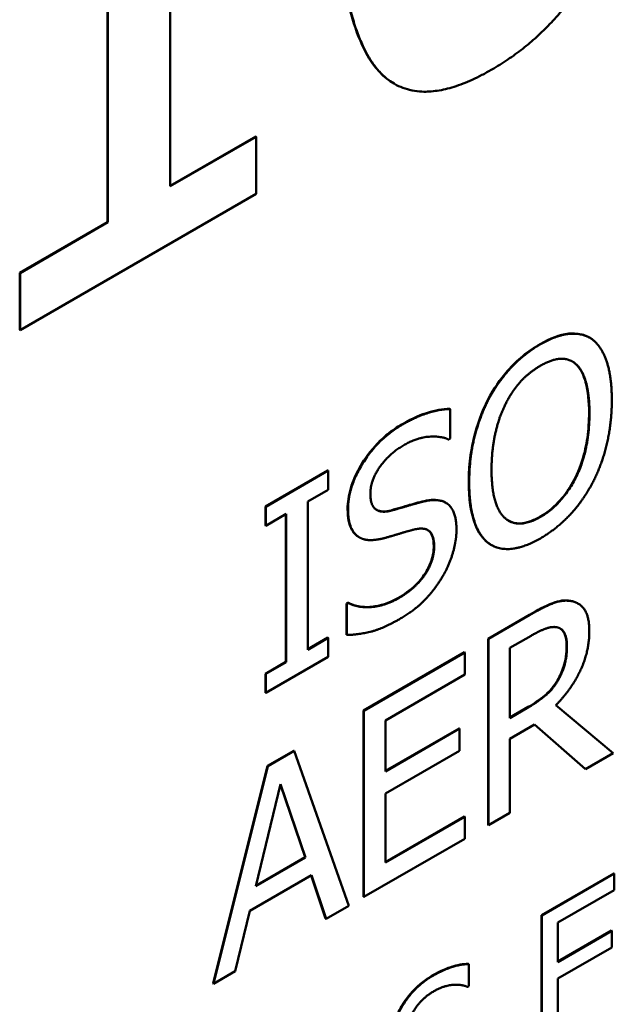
# Model space of a CAD drawing. Header units: millimetres. Extents: x 30 to 861, y 28 to 600.
# Tile 33 of 48: x 695.23 to 700.45, y 258.15 to 266.79. Entities that reach past the tile are written whole.
import ezdxf

# ---------------------------------------------------------------- set-up
doc = ezdxf.new("R2010")
doc.units = ezdxf.units.MM
doc.header["$LTSCALE"] = 3
doc.layers.add('Visible (ISO)', color=7, linetype='Continuous', lineweight=50)
doc.layers.add('Visible Narrow (ISO)', color=7, linetype='Continuous', lineweight=35)

msp = doc.modelspace()

# ---------------------------------------------------------------- linework, layer by layer
at = {"layer": 'Visible (ISO)'}
for p, q in [((696.5499, 265.3281), (696.5499, 269.7427)), ((695.9997, 265.0145), (695.9997, 268.2936)), ((696.0032, 268.2956), (696.0032, 265.0124)), ((698.5116, 266.2286), (698.5151, 266.2266)), ((696.5499, 265.3321), (697.2993, 265.7648)), ((697.3028, 265.7628), (696.5499, 265.3281)), ((697.2993, 265.7648), (697.3028, 265.7628)), ((697.3028, 265.2626), (697.3028, 265.7628)), ((695.2331, 264.0676), (697.3028, 265.2626)), ((695.2295, 264.5698), (695.9997, 265.0145)), ((696.0032, 265.0124), (695.2331, 264.5678)), ((695.9997, 265.0145), (696.0032, 265.0124)), ((695.2295, 264.5698), (695.2331, 264.5678)), ((695.2295, 264.0696), (695.2295, 264.5698)), ((695.2331, 264.5678), (695.2331, 264.0676)), ((695.2295, 264.0696), (695.2331, 264.0676)), ((700.2248, 264.0018), (700.2284, 263.9998)), ((699.3363, 263.4612), (699.3398, 263.4591)), ((699.0005, 263.3771), (699.004, 263.3751)), ((699.004, 263.1157), (699.004, 263.3751)), ((698.9903, 263.1078), (699.004, 263.1157)), ((697.3834, 262.5203), (697.9312, 262.8366)), ((697.9348, 262.8345), (697.387, 262.5182)), ((697.9312, 262.8366), (697.9348, 262.8345)), ((697.9348, 262.6678), (697.9348, 262.8345)), ((697.7548, 262.5639), (697.9348, 262.6678)), ((697.3834, 262.5203), (697.387, 262.5182)), ((697.3834, 262.3535), (697.3834, 262.5203)), ((697.387, 262.5182), (697.387, 262.3515)), ((697.7548, 261.2644), (697.7548, 262.5639)), ((698.9608, 262.5558), (698.9643, 262.5538)), ((697.387, 262.3515), (697.5669, 262.4554)), ((697.5634, 261.1579), (697.5634, 262.4533)), ((697.5669, 262.4554), (697.5669, 261.1559)), ((697.3834, 262.3535), (697.387, 262.3515)), ((698.2027, 262.2522), (698.2062, 262.2502)), ((699.3606, 262.1854), (699.3641, 262.1833)), ((698.094, 261.6681), (698.1077, 261.676)), ((698.094, 261.6681), (698.0975, 261.666)), ((698.094, 261.3954), (698.094, 261.6681)), ((698.1113, 261.674), (698.0975, 261.666)), ((698.0975, 261.666), (698.0975, 261.3934)), ((698.1077, 261.676), (698.1113, 261.674)), ((700.1202, 261.6717), (700.1237, 261.6697)), ((699.3351, 261.3609), (699.6996, 261.5713)), ((699.7031, 261.5693), (699.3387, 261.3589)), ((698.094, 261.3954), (698.0975, 261.3934)), ((699.5266, 261.2795), (699.7134, 261.3873)), ((697.7548, 261.2685), (697.9312, 261.3703)), ((697.9348, 261.3683), (697.7548, 261.2644)), ((697.9312, 261.3703), (697.9348, 261.3683)), ((697.9348, 261.2015), (697.9348, 261.3683)), ((699.3351, 261.3609), (699.3387, 261.3589)), ((699.3351, 259.7279), (699.3351, 261.3609)), ((699.3387, 261.3589), (699.3387, 259.7259)), ((698.2441, 260.731), (699.1288, 261.2418)), ((699.1324, 261.2398), (698.2476, 260.729)), ((699.1288, 261.2418), (699.1324, 261.2398)), ((699.1324, 261.0466), (699.1324, 261.2398)), ((699.5266, 260.6654), (699.5266, 261.2795)), ((697.3834, 261.054), (697.5634, 261.1579)), ((697.387, 260.8852), (697.9348, 261.2015)), ((697.5669, 261.1559), (697.387, 261.052)), ((697.5634, 261.1579), (697.5669, 261.1559)), ((697.3834, 261.054), (697.387, 261.052)), ((697.3834, 260.8873), (697.3834, 261.054)), ((697.387, 261.052), (697.387, 260.8852)), ((698.4356, 260.6443), (699.1324, 261.0466)), ((699.9437, 260.995), (699.9472, 260.993)), ((697.3834, 260.8873), (697.387, 260.8852)), ((700.4331, 260.3578), (699.93, 260.7779)), ((698.2441, 260.731), (698.2476, 260.729)), ((698.2441, 259.098), (698.2441, 260.731)), ((698.2476, 260.729), (698.2476, 259.096)), ((699.5266, 260.6695), (699.6881, 260.7628)), ((699.6916, 260.7607), (699.5266, 260.6654)), ((698.4356, 260.197), (698.4356, 260.6443)), ((699.5266, 260.4841), (699.7421, 260.6085)), ((700.1855, 260.2189), (699.7413, 260.6081)), ((699.7421, 260.6085), (700.189, 260.2168)), ((698.4356, 260.2011), (699.0819, 260.5742)), ((699.0854, 260.5721), (698.4356, 260.197)), ((699.0819, 260.5742), (699.0854, 260.5721)), ((699.0854, 260.3789), (699.0854, 260.5721)), ((699.5266, 259.8344), (699.5266, 260.4841)), ((697.4018, 260.2447), (697.6333, 260.3783)), ((697.6368, 260.3763), (697.4053, 260.2426)), ((697.6333, 260.3783), (697.6368, 260.3763)), ((698.1136, 259.0186), (697.6368, 260.3763)), ((698.4356, 260.0038), (699.0854, 260.3789)), ((700.189, 260.2168), (700.4331, 260.3578)), ((696.925, 258.3364), (697.4018, 260.2447)), ((697.4053, 260.2426), (696.9285, 258.3344)), ((697.4018, 260.2447), (697.4053, 260.2426)), ((700.1855, 260.2189), (700.189, 260.2168)), ((697.2987, 259.1899), (697.5165, 260.0845)), ((697.5165, 260.0845), (697.7354, 259.442)), ((697.7318, 259.4441), (697.5153, 260.0796)), ((698.4356, 259.3977), (698.4356, 260.0038)), ((699.3387, 259.7259), (699.5266, 259.8344)), ((698.4356, 259.4018), (699.1288, 259.802)), ((699.1324, 259.8), (698.4356, 259.3977)), ((699.1288, 259.802), (699.1324, 259.8)), ((699.1324, 259.6068), (699.1324, 259.8)), ((699.3351, 259.7279), (699.3387, 259.7259)), ((698.2476, 259.096), (699.1324, 259.6068)), ((697.7354, 259.442), (697.2987, 259.1899)), ((697.2999, 259.1947), (697.7318, 259.4441)), ((697.7318, 259.4441), (697.7354, 259.442)), ((697.2471, 258.9749), (697.7869, 259.2865)), ((697.9118, 258.9061), (697.7845, 259.2851)), ((697.7869, 259.2865), (697.9153, 258.9041)), ((699.8027, 258.9364), (700.4371, 259.3027)), ((700.4406, 259.3006), (699.8063, 258.9344)), ((700.4371, 259.3027), (700.4406, 259.3006)), ((700.4406, 259.1557), (700.4406, 259.3006)), ((699.9472, 258.8709), (700.4406, 259.1557)), ((698.2441, 259.098), (698.2476, 259.096)), ((697.1188, 258.4442), (697.2471, 258.9749)), ((697.9153, 258.9041), (698.1136, 259.0186)), ((697.9118, 258.9061), (697.9153, 258.9041)), ((699.8027, 257.7117), (699.8027, 258.9364)), ((699.8027, 258.9364), (699.8063, 258.9344)), ((699.8063, 258.9344), (699.8063, 257.7096)), ((699.9472, 258.5255), (699.9472, 258.8709)), ((699.9472, 258.5296), (700.4164, 258.8005)), ((700.42, 258.7984), (699.9472, 258.5255)), ((700.4164, 258.8005), (700.42, 258.7984)), ((700.42, 258.6535), (700.42, 258.7984)), ((699.9472, 258.3806), (700.42, 258.6535)), ((696.9285, 258.3344), (697.1188, 258.4442)), ((699.1624, 258.5092), (699.1659, 258.5071)), ((699.1659, 258.3126), (699.1659, 258.5071)), ((699.9472, 257.791), (699.9472, 258.3806)), ((696.925, 258.3364), (696.9285, 258.3344)), ((699.1556, 258.3066), (699.1659, 258.3126))]:
    msp.add_line(p, q, dxfattribs=at)
for points, degree in [([(699.3691, 266.3523), (700.0602, 266.7513), (700.7238, 268.3691), (700.7238, 269.6871)], 2), ([(698.0111, 268.117), (698.0111, 266.8267), (698.6678, 265.9474), (699.3691, 266.3523)], 2), ([(700.2509, 263.9852), (700.1707, 264.0434), (699.9392, 264.0262), (699.7948, 263.9428)], 2), ([(700.4205, 263.4532), (700.4205, 263.657), (700.3311, 263.923), (700.2509, 263.9852)], 2), ([(699.7948, 263.9428), (699.6527, 263.8608), (699.4223, 263.6153), (699.3398, 263.4591)], 2), ([(699.7959, 263.7556), (699.8945, 263.8125), (700.0527, 263.8191), (700.1088, 263.7668)], 2), ([(699.4819, 263.4049), (699.5404, 263.526), (699.6939, 263.6967), (699.7959, 263.7556)], 2), ([(700.1053, 263.7688), (700.0951, 263.7783), (700.0843, 263.7865), (700.0727, 263.7933)], 3), ([(700.1088, 263.7668), (700.1638, 263.7165), (700.2246, 263.5015), (700.2246, 263.34)], 2), ([(699.3398, 263.4591), (699.2584, 263.2997), (699.1702, 262.9364), (699.1702, 262.7313)], 2), ([(700.2509, 262.7267), (700.3334, 262.8828), (700.4205, 263.2547), (700.4205, 263.4532)], 2), ([(699.004, 263.3751), (698.9135, 263.3744), (698.7026, 263.3069), (698.5834, 263.2381)], 2), ([(699.3662, 262.8444), (699.3662, 263.0032), (699.4258, 263.2891), (699.4819, 263.4049)], 2), ([(700.2246, 263.34), (700.2246, 263.0185), (699.9919, 262.5427), (699.7959, 262.4296)], 2), ([(698.5834, 263.2381), (698.376, 263.1184), (698.1078, 262.6949), (698.1078, 262.4964)], 2), ([(698.596, 263.0575), (698.7118, 263.1243), (698.9227, 263.1402), (698.9903, 263.1078)], 2), ([(698.3038, 262.632), (698.3038, 262.7472), (698.4654, 262.9821), (698.596, 263.0575)], 2), ([(699.7959, 262.4296), (699.6, 262.3164), (699.3662, 262.5229), (699.3662, 262.8444)], 2), ([(699.1702, 262.7313), (699.1702, 262.5302), (699.2573, 262.2615), (699.3387, 262.2)], 2), ([(699.7948, 262.241), (699.9335, 262.3211), (700.1638, 262.5626), (700.2509, 262.7267)], 2), ([(698.4883, 262.4845), (698.3989, 262.4607), (698.3038, 262.5288), (698.3038, 262.632)], 2), ([(698.7783, 262.5659), (698.721, 262.5526), (698.5479, 262.5004), (698.4883, 262.4845)], 2), ([(699.059, 262.3164), (699.059, 262.4686), (698.9238, 262.5983), (698.7783, 262.5659)], 2), ([(698.1078, 262.4964), (698.1078, 262.4011), (698.156, 262.2833), (698.1995, 262.2542)], 2), ([(698.6889, 262.3184), (698.7794, 262.3403), (698.8631, 262.2668), (698.8631, 262.1689)], 2), ([(698.2027, 262.2522), (698.2004, 262.2535), (698.1982, 262.2549), (698.196, 262.2563)], 3), ([(698.1995, 262.2542), (698.2442, 262.2258), (698.3599, 262.2251), (698.4333, 262.245)], 2), ([(698.4333, 262.245), (698.5147, 262.2681), (698.6235, 262.3019), (698.6889, 262.3184)], 2), ([(698.9307, 261.8956), (698.9914, 261.9955), (699.059, 262.2198), (699.059, 262.3164)], 2), ([(699.3387, 262.2), (699.4223, 262.1384), (699.6515, 262.1583), (699.7948, 262.241)], 2), ([(698.8631, 262.1689), (698.8631, 262.0458), (698.7038, 261.8043), (698.5479, 261.7143)], 2), ([(699.3606, 262.1854), (699.3518, 262.1904), (699.3434, 262.196), (699.3351, 262.202)], 3), ([(698.5617, 261.5343), (698.6912, 261.6091), (698.8631, 261.7851), (698.9307, 261.8956)], 2), ([(698.5479, 261.7143), (698.439, 261.6515), (698.2041, 261.627), (698.1113, 261.674)], 2), ([(700.063, 261.691), (699.9885, 261.7036), (699.8246, 261.6394), (699.7031, 261.5693)], 2), ([(700.0594, 261.6931), (700.0816, 261.6893), (700.1019, 261.6823), (700.1202, 261.6717)], 3), ([(700.2234, 261.4264), (700.2234, 261.5547), (700.1375, 261.6785), (700.063, 261.691)], 2), ([(698.0975, 261.3934), (698.1926, 261.3954), (698.4081, 261.4457), (698.5617, 261.5343)], 2), ([(699.7134, 261.3873), (699.7914, 261.4323), (699.8979, 261.4687), (699.938, 261.4614)], 2), ([(699.93, 260.7779), (700.0653, 260.9142), (700.2234, 261.2477), (700.2234, 261.4264)], 2), ([(699.938, 261.4614), (699.9839, 261.4522), (700.0274, 261.3675), (700.0274, 261.296)], 2), ([(700.0274, 261.296), (700.0274, 261.2113), (699.9885, 261.0618), (699.9472, 260.993)], 2), ([(699.9472, 260.993), (699.9025, 260.9156), (699.773, 260.8077), (699.6916, 260.7607)], 2), ([(699.1659, 258.5071), (699.098, 258.5066), (698.9398, 258.456), (698.8505, 258.4044)], 2), ([(698.8505, 258.4044), (698.6949, 258.3146), (698.4937, 257.997), (698.4937, 257.8481)], 2), ([(698.6407, 257.9498), (698.6407, 258.0362), (698.7619, 258.2123), (698.8599, 258.2689)], 2), ([(698.8599, 258.2689), (698.9467, 258.319), (699.1049, 258.3309), (699.1556, 258.3066)], 2)]:
    msp.add_open_spline(points, degree=degree, dxfattribs=at)
for points, knots in [([(698.5116, 266.2286), (698.4223, 266.2802), (698.3396, 266.3644), (698.1697, 266.6752), (698.1099, 266.9059), (698.0241, 267.4422), (698.0075, 267.7847), (698.0075, 268.119)], [0.1333932, 0.1333932, 0.1333932, 0.1333932, 0.1867834, 0.1867834, 0.2583552, 0.2583552, 0.3507224, 0.3507224, 0.3507224, 0.3507224]), ([(699.7913, 263.9448), (699.8778, 263.9948), (699.9631, 264.0284), (700.0722, 264.0389), (700.1127, 264.0396), (700.1798, 264.0236), (700.2032, 264.0143), (700.2248, 264.0018)], [0, 0, 0, 0, 0.03671881, 0.03671881, 0.05015067, 0.05015067, 0.05817787, 0.05817787, 0.05817787, 0.05817787]), ([(699.3363, 263.4612), (699.3843, 263.552), (699.4408, 263.6348), (699.5488, 263.758), (699.5935, 263.8014), (699.6898, 263.8809), (699.7405, 263.9155), (699.7913, 263.9448)], [0, 0, 0, 0, 0.03086017, 0.03086017, 0.05097542, 0.05097542, 0.07237029, 0.07237029, 0.07237029, 0.07237029]), ([(700.221, 263.3421), (700.221, 263.4377), (700.213, 263.5318), (700.1791, 263.652), (700.1553, 263.7231), (700.1053, 263.7688)], [0, 0, 0, 0, 0.03513355, 0.03513355, 0.05329082, 0.05329082, 0.05329082, 0.05329082]), ([(699.1667, 262.7333), (699.1667, 262.9187), (699.1937, 263.0497), (699.2385, 263.2342), (699.279, 263.3489), (699.3363, 263.4612)], [0, 0, 0, 0, 0.0681159, 0.0681159, 0.17858, 0.17858, 0.17858, 0.17858]), ([(698.5799, 263.2402), (698.6839, 263.3002), (698.7593, 263.3283), (698.8724, 263.3645), (698.9381, 263.3767), (699.0005, 263.3771)], [0, 0, 0, 0, 0.0441191, 0.0441191, 0.1103266, 0.1103266, 0.1103266, 0.1103266]), ([(699.7924, 262.4316), (699.8471, 262.4632), (699.9009, 262.5042), (699.9955, 262.6038), (700.0343, 262.6564), (700.0947, 262.7598), (700.1309, 262.8286), (700.1828, 262.9917), (700.197, 263.0584), (700.2169, 263.1979), (700.221, 263.2719), (700.221, 263.3421)], [0, 0, 0, 0, 0.02321392, 0.02321392, 0.04339649, 0.04339649, 0.05915092, 0.05915092, 0.07012566, 0.07012566, 0.08297407, 0.08297407, 0.08297407, 0.08297407]), ([(698.1043, 262.4984), (698.1043, 262.5562), (698.1128, 262.6173), (698.1499, 262.7419), (698.176, 262.8008), (698.2373, 262.91), (698.2822, 262.9808), (698.383, 263.0917), (698.4194, 263.1257), (698.4973, 263.1885), (698.5386, 263.2163), (698.5799, 263.2402)], [0, 0, 0, 0, 0.02122622, 0.02122622, 0.04103449, 0.04103449, 0.05879214, 0.05879214, 0.06815264, 0.06815264, 0.07827084, 0.07827084, 0.07827084, 0.07827084]), ([(699.3351, 262.202), (699.2867, 262.2386), (699.251, 262.2925), (699.1823, 262.4629), (699.1667, 262.5941), (699.1667, 262.7333)], [0, 0, 0, 0, 0.03136334, 0.03136334, 0.08250718, 0.08250718, 0.08250718, 0.08250718]), ([(698.4848, 262.4865), (698.5447, 262.5025), (698.6154, 262.5239), (698.6766, 262.5424), (698.7294, 262.5575), (698.7747, 262.5679)], [0, 0, 0, 0, 0.0263228, 0.0263228, 0.1038581, 0.1038581, 0.1038581, 0.1038581]), ([(698.7747, 262.5679), (698.8301, 262.5803), (698.8851, 262.5838), (698.94, 262.5661), (698.9502, 262.5619), (698.9608, 262.5558)], [0, 0, 0, 0, 0.02458504, 0.02458504, 0.02953119, 0.02953119, 0.02953119, 0.02953119]), ([(698.196, 262.2563), (698.1665, 262.276), (698.1444, 262.3054), (698.1196, 262.3654), (698.1043, 262.4107), (698.1043, 262.4984)], [0, 0, 0, 0, 0.0183937, 0.0183937, 0.02928318, 0.02928318, 0.02928318, 0.02928318]), ([(698.3575, 262.4907), (698.3732, 262.4821), (698.3911, 262.4778), (698.4338, 262.4758), (698.4591, 262.4797), (698.4848, 262.4865)], [0.02663941, 0.02663941, 0.02663941, 0.02663941, 0.04165454, 0.04165454, 0.05984021, 0.05984021, 0.05984021, 0.05984021]), ([(699.5147, 262.3966), (699.5446, 262.3797), (699.5786, 262.3712), (699.6436, 262.3735), (699.6712, 262.3791), (699.7303, 262.399), (699.7613, 262.4137), (699.7924, 262.4316)], [0.06790432, 0.06790432, 0.06790432, 0.06790432, 0.0830988, 0.0830988, 0.09355299, 0.09355299, 0.10466694, 0.10466694, 0.10466694, 0.10466694]), ([(698.8595, 262.1709), (698.8595, 262.2072), (698.8552, 262.2414), (698.8327, 262.2938), (698.8181, 262.3067), (698.8063, 262.314)], [0, 0, 0, 0, 0.01333678, 0.01333678, 0.02584463, 0.02584463, 0.02584463, 0.02584463]), ([(698.5444, 261.7164), (698.5971, 261.7468), (698.6531, 261.7855), (698.7435, 261.8741), (698.7701, 261.9109), (698.8099, 261.9752), (698.8268, 262.01), (698.8459, 262.0672), (698.851, 262.088), (698.8579, 262.13), (698.8595, 262.1509), (698.8595, 262.1709)], [0, 0, 0, 0, 0.0223649, 0.0223649, 0.04052077, 0.04052077, 0.06044638, 0.06044638, 0.07207969, 0.07207969, 0.084426, 0.084426, 0.084426, 0.084426]), ([(698.1077, 261.676), (698.1895, 261.6346), (698.2688, 261.6361), (698.3902, 261.6488), (698.4663, 261.6713), (698.5444, 261.7164)], [0, 0, 0, 0, 0.0475539, 0.0475539, 0.1173447, 0.1173447, 0.1173447, 0.1173447]), ([(699.6996, 261.5713), (699.7675, 261.6106), (699.8359, 261.6473), (699.9305, 261.6843), (699.9572, 261.6912), (700.0098, 261.6978), (700.0353, 261.6971), (700.0594, 261.6931)], [0, 0, 0, 0, 0.02882855, 0.02882855, 0.04063707, 0.04063707, 0.05283773, 0.05283773, 0.05283773, 0.05283773]), ([(700.0239, 261.2981), (700.0239, 261.3384), (700.0187, 261.3755), (699.9996, 261.4179), (699.991, 261.4323), (699.9736, 261.4466), (699.9702, 261.449), (699.9666, 261.4512)], [0, 0, 0, 0, 0.01481507, 0.01481507, 0.02122867, 0.02122867, 0.02272516, 0.02272516, 0.02272516, 0.02272516]), ([(699.9437, 260.995), (699.9666, 261.0332), (699.9844, 261.0727), (700.0055, 261.1398), (700.0125, 261.1693), (700.022, 261.2353), (700.0239, 261.2674), (700.0239, 261.2981)], [0, 0, 0, 0, 0.01337934, 0.01337934, 0.02208571, 0.02208571, 0.0307402, 0.0307402, 0.0307402, 0.0307402]), ([(699.6881, 260.7628), (699.7367, 260.7908), (699.7868, 260.8241), (699.8439, 260.8717), (699.8675, 260.8917), (699.9124, 260.9455), (699.9289, 260.9694), (699.9437, 260.995)], [0, 0, 0, 0, 0.0206037, 0.0206037, 0.02481481, 0.02481481, 0.02774377, 0.02774377, 0.02774377, 0.02774377]), ([(698.8469, 258.4064), (698.9249, 258.4515), (698.9815, 258.4725), (699.0663, 258.4997), (699.1156, 258.5088), (699.1624, 258.5092)], [0, 0, 0, 0, 0.03308932, 0.03308932, 0.08274499, 0.08274499, 0.08274499, 0.08274499]), ([(698.4902, 257.8501), (698.4902, 257.8935), (698.4966, 257.9393), (698.5245, 258.0327), (698.544, 258.0769), (698.59, 258.1588), (698.6237, 258.2119), (698.6993, 258.2951), (698.7265, 258.3206), (698.785, 258.3677), (698.816, 258.3886), (698.8469, 258.4064)], [0, 0, 0, 0, 0.01591967, 0.01591967, 0.03077587, 0.03077587, 0.04409411, 0.04409411, 0.05111448, 0.05111448, 0.05870313, 0.05870313, 0.05870313, 0.05870313])]:
    msp.add_open_spline(points, degree=3, knots=knots, dxfattribs=at)
at = {"layer": 'Visible Narrow (ISO)'}
for p, q in [((699.7913, 263.9448), (699.7948, 263.9428)), ((700.1053, 263.7688), (700.1088, 263.7668)), ((700.221, 263.3421), (700.2246, 263.34)), ((698.5799, 263.2402), (698.5834, 263.2381)), ((699.1667, 262.7333), (699.1702, 262.7313)), ((698.7747, 262.5679), (698.7783, 262.5659)), ((698.1043, 262.4984), (698.1078, 262.4964)), ((698.4848, 262.4865), (698.4883, 262.4845)), ((699.7924, 262.4316), (699.7959, 262.4296)), ((698.196, 262.2563), (698.1995, 262.2542)), ((698.8595, 262.1709), (698.8631, 262.1689)), ((699.3351, 262.202), (699.3387, 262.2)), ((698.5444, 261.7164), (698.5479, 261.7143)), ((700.0594, 261.6931), (700.063, 261.691)), ((699.6996, 261.5713), (699.7031, 261.5693)), ((700.0239, 261.2981), (700.0274, 261.296)), ((699.6881, 260.7628), (699.6916, 260.7607)), ((698.8469, 258.4064), (698.8505, 258.4044))]:
    msp.add_line(p, q, dxfattribs=at)

doc.saveas('drawing.dxf')
